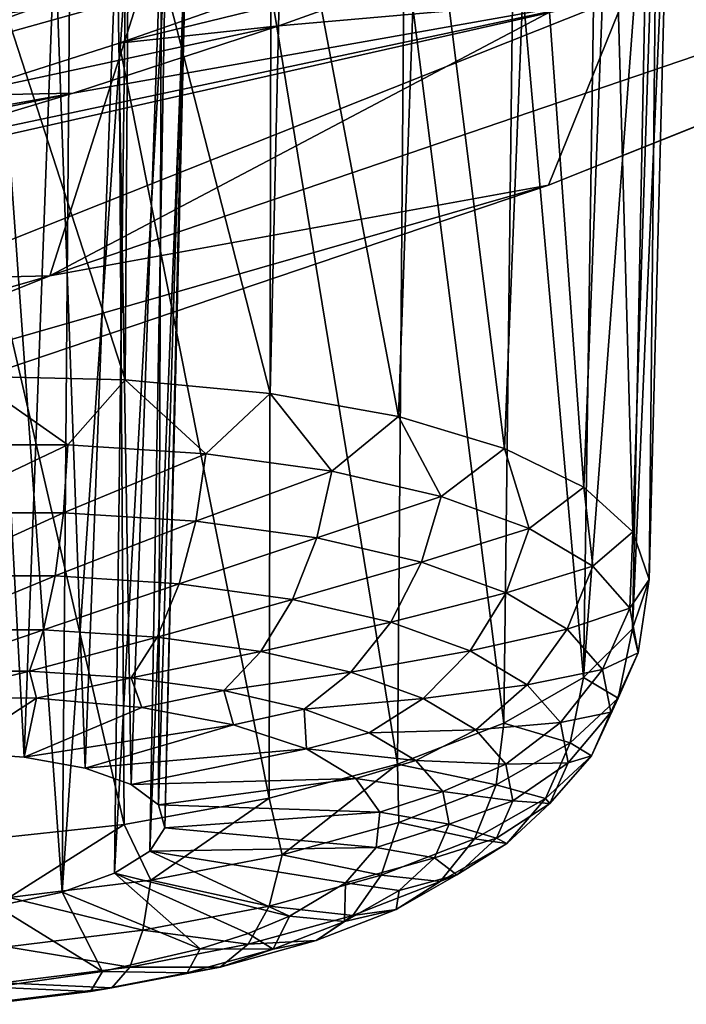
# Model space of a CAD drawing. Header units: metres. Extents: x -106 to 264, y -111 to 81.
# Tile 181 of 256: x 241.08 to 242.34, y -4.66 to -2.8. Entities that reach past the tile are written whole.
import ezdxf

# ---------------------------------------------------------------- set-up
doc = ezdxf.new("R2010")
doc.units = ezdxf.units.M
doc.layers.add('solid_20422013', color=7, linetype='CONTINUOUS')

msp = doc.modelspace()

# ---------------------------------------------------------------- linework, layer by layer
at = {"layer": 'solid_20422013'}
for points in [[(244.510269, -1.691396, 245.719894), (240.856964, -2.818272, 248.826721), (243.279449, -2.15696, 246.538452)], [(240.953293, -2.66997, 249.002914), (240.856964, -2.818272, 248.826721), (244.510269, -1.691396, 245.719894)], [(242.079514, -3.115986, 238.209259), (245.13446, -1.894047, 234.815048), (244.679398, -2.080134, 240.841431)], [(242.224091, -2.757386, 232.269958), (245.13446, -1.894047, 234.815048), (242.079514, -3.115986, 238.209259)], [(241.138123, -3.287228, 244.194458), (244.679398, -2.080134, 240.841431), (243.279449, -2.15696, 246.538452)], [(242.079514, -3.115986, 238.209259), (244.679398, -2.080134, 240.841431), (241.138123, -3.287228, 244.194458)], [(240.856964, -2.818272, 248.826721), (241.306534, -2.758247, 248.19429), (243.279449, -2.15696, 246.538452)], [(241.138123, -3.287228, 244.194458), (243.279449, -2.15696, 246.538452), (241.306534, -2.758247, 248.19429)], [(242.146164, -3.686609, 227.749832), (242.047684, -2.32789, 227.912247), (242.19838, -2.319859, 228.212433)], [(242.238525, -3.770398, 228.022537), (242.146164, -3.686609, 227.749832), (242.19838, -2.319859, 228.212433)], [(242.238525, -3.770398, 228.022537), (242.19838, -2.319859, 228.212433), (242.285294, -2.333886, 228.527664)], [(241.996567, -3.613113, 227.500549), (241.838715, -2.354409, 227.644821), (242.047684, -2.32789, 227.912247)], [(242.146164, -3.686609, 227.749832), (241.996567, -3.613113, 227.500549), (242.047684, -2.32789, 227.912247)], [(242.269608, -3.860818, 228.306763), (242.238525, -3.770398, 228.022537), (242.285294, -2.333886, 228.527664)], [(242.269608, -3.860818, 228.306763), (242.285294, -2.333886, 228.527664), (242.307892, -2.365989, 228.842346)], [(241.796295, -3.553123, 227.285583), (241.579544, -2.403728, 227.422333), (241.838715, -2.354409, 227.644821)], [(241.996567, -3.613113, 227.500549), (241.796295, -3.553123, 227.285583), (241.838715, -2.354409, 227.644821)], [(242.238083, -3.953917, 228.590057), (242.307892, -2.365989, 228.842346), (242.268311, -2.416137, 229.147629)], [(242.238083, -3.953917, 228.590057), (242.269608, -3.860818, 228.306763), (242.307892, -2.365989, 228.842346)], [(241.554062, -3.50926, 227.114334), (241.287308, -2.467408, 227.260788), (241.579544, -2.403728, 227.422333)], [(241.796295, -3.553123, 227.285583), (241.554062, -3.50926, 227.114334), (241.579544, -2.403728, 227.422333)], [(242.145294, -4.045628, 228.860062), (242.268311, -2.416137, 229.147629), (242.168716, -2.482561, 229.432632)], [(242.145294, -4.045628, 228.860062), (242.238083, -3.953917, 228.590057), (242.268311, -2.416137, 229.147629)], [(241.280487, -3.483441, 226.994278), (240.976669, -2.546718, 227.164551), (241.287308, -2.467408, 227.260788)], [(241.554062, -3.50926, 227.114334), (241.280487, -3.483441, 226.994278), (241.287308, -2.467408, 227.260788)], [(242.145294, -4.045628, 228.860062), (242.168716, -2.482561, 229.432632), (242.014252, -2.560213, 229.68544)], [(241.280487, -3.483441, 226.994278), (240.987518, -3.476795, 226.930679), (240.976669, -2.546718, 227.164551)], [(241.995316, -4.13194, 229.10498), (242.014252, -2.560213, 229.68544), (241.80719, -2.650829, 229.899185)], [(242.145294, -4.045628, 228.860062), (242.014252, -2.560213, 229.68544), (241.995316, -4.13194, 229.10498)], [(241.264984, -2.61909, 228.305893), (241.14798, -2.637813, 228.183212), (241.205002, -4.216611, 227.814026)], [(241.264984, -2.61909, 228.305893), (241.205002, -4.216611, 227.814026), (241.291733, -4.247572, 227.922531)], [(241.348984, -2.613189, 228.453918), (241.264984, -2.61909, 228.305893), (241.291733, -4.247572, 227.922531)], [(241.348984, -2.613189, 228.453918), (241.291733, -4.247572, 227.922531), (241.343216, -4.28617, 228.049469)], [(241.393478, -2.621182, 228.616089), (241.348984, -2.613189, 228.453918), (241.343216, -4.28617, 228.049469)], [(241.14798, -2.637813, 228.183212), (241.007629, -2.667643, 228.094757), (241.090042, -4.195794, 227.732758)], [(241.14798, -2.637813, 228.183212), (241.090042, -4.195794, 227.732758), (241.205002, -4.216611, 227.814026)], [(241.393478, -2.621182, 228.616089), (241.343216, -4.28617, 228.049469), (241.35527, -4.329277, 228.184555)], [(241.395554, -2.641274, 228.78006), (241.393478, -2.621182, 228.616089), (241.35527, -4.329277, 228.184555)], [(241.395554, -2.641274, 228.78006), (240.413742, -2.848614, 228.142868), (240.545868, -2.800752, 228.070953)], [(241.356522, -2.673054, 228.932495), (240.413742, -2.848614, 228.142868), (241.395554, -2.641274, 228.78006)], [(241.395554, -2.641274, 228.78006), (241.35527, -4.329277, 228.184555), (241.326935, -4.373401, 228.316864)], [(241.356522, -2.673054, 228.932495), (241.395554, -2.641274, 228.78006), (241.326935, -4.373401, 228.316864)], [(241.794708, -4.209083, 229.314087), (241.80719, -2.650829, 229.899185), (241.555466, -2.747538, 230.063171)], [(241.794708, -4.209083, 229.314087), (241.995316, -4.13194, 229.10498), (241.80719, -2.650829, 229.899185)], [(241.281006, -2.712123, 229.064545), (240.413742, -2.848614, 228.142868), (241.356522, -2.673054, 228.932495)], [(241.007629, -2.667643, 228.094757), (240.956177, -4.186808, 227.685287), (241.090042, -4.195794, 227.732758)], [(241.356522, -2.673054, 228.932495), (241.326935, -4.373401, 228.316864), (241.260498, -4.414967, 228.435654)], [(241.281006, -2.712123, 229.064545), (241.356522, -2.673054, 228.932495), (241.260498, -4.414967, 228.435654)], [(241.269028, -2.848041, 230.167816), (241.928009, -2.687382, 230.578644), (241.570374, -2.815253, 230.720917)], [(241.269028, -2.848041, 230.167816), (241.555466, -2.747538, 230.063171), (241.928009, -2.687382, 230.578644)], [(241.570374, -2.815253, 230.720917), (241.928009, -2.687382, 230.578644), (242.224091, -2.757386, 232.269958)], [(241.281006, -2.712123, 229.064545), (240.307327, -2.894254, 228.247116), (240.413742, -2.848614, 228.142868)], [(241.175461, -2.757622, 229.168015), (240.307327, -2.894254, 228.247116), (241.281006, -2.712123, 229.064545)], [(241.281006, -2.712123, 229.064545), (241.260498, -4.414967, 228.435654), (241.161346, -4.450608, 228.531311)], [(241.175461, -2.757622, 229.168015), (241.281006, -2.712123, 229.064545), (241.161346, -4.450608, 228.531311)], [(241.552231, -4.273684, 229.478241), (241.555466, -2.747538, 230.063171), (241.269028, -2.848041, 230.167816)], [(241.552231, -4.273684, 229.478241), (241.794708, -4.209083, 229.314087), (241.555466, -2.747538, 230.063171)], [(241.138123, -3.287228, 244.194458), (241.306534, -2.758247, 248.19429), (239.261917, -3.331012, 249.771423)], [(240.856964, -2.818272, 248.826721), (239.261917, -3.331012, 249.771423), (241.306534, -2.758247, 248.19429)], [(239.360641, -3.897444, 235.436707), (242.224091, -2.757386, 232.269958), (242.079514, -3.115986, 238.209259)], [(240.369568, -3.176038, 230.667145), (242.224091, -2.757386, 232.269958), (239.360641, -3.897444, 235.436707)], [(241.175461, -2.757622, 229.168015), (240.23175, -2.933601, 228.379074), (240.307327, -2.894254, 228.247116)], [(241.175461, -2.757622, 229.168015), (241.044052, -2.805752, 229.239914), (240.23175, -2.933601, 228.379074)], [(240.369568, -3.176038, 230.667145), (240.774612, -3.065408, 230.76799), (242.224091, -2.757386, 232.269958)], [(240.774612, -3.065408, 230.76799), (241.182465, -2.942851, 230.787521), (242.224091, -2.757386, 232.269958)], [(241.175461, -2.757622, 229.168015), (241.161346, -4.450608, 228.531311), (241.044052, -2.805752, 229.239914)], [(241.182465, -2.942851, 230.787521), (241.570374, -2.815253, 230.720917), (242.224091, -2.757386, 232.269958)], [(241.044052, -2.805752, 229.239914), (241.161346, -4.450608, 228.531311), (241.037491, -4.477437, 228.596085)], [(240.959808, -2.947313, 230.207031), (241.570374, -2.815253, 230.720917), (241.182465, -2.942851, 230.787521)], [(240.959808, -2.947313, 230.207031), (241.269028, -2.848041, 230.167816), (241.570374, -2.815253, 230.720917)], [(241.278473, -4.322921, 229.590302), (241.269028, -2.848041, 230.167816), (240.959808, -2.947313, 230.207031)], [(241.278473, -4.322921, 229.590302), (241.552231, -4.273684, 229.478241), (241.269028, -2.848041, 230.167816)], [(240.326508, -3.122324, 230.078629), (241.182465, -2.942851, 230.787521), (240.774612, -3.065408, 230.76799)], [(240.326508, -3.122324, 230.078629), (240.640457, -3.039463, 230.177811), (241.182465, -2.942851, 230.787521)], [(240.640457, -3.039463, 230.177811), (240.959808, -2.947313, 230.207031), (241.182465, -2.942851, 230.787521)], [(240.985397, -4.354641, 229.64534), (241.278473, -4.322921, 229.590302), (240.959808, -2.947313, 230.207031)], [(238.737091, -4.248293, 241.354507), (242.079514, -3.115986, 238.209259), (241.138123, -3.287228, 244.194458)], [(239.360641, -3.897444, 235.436707), (242.079514, -3.115986, 238.209259), (238.737091, -4.248293, 241.354507)], [(237.313568, -4.390715, 247.259705), (241.138123, -3.287228, 244.194458), (239.261917, -3.331012, 249.771423)], [(238.737091, -4.248293, 241.354507), (241.138123, -3.287228, 244.194458), (237.313568, -4.390715, 247.259705)], [(241.171967, -3.60661, 226.948273), (240.898682, -3.60666, 226.908264), (240.987518, -3.476795, 226.930679)], [(241.171967, -3.60661, 226.948273), (240.987518, -3.476795, 226.930679), (241.280487, -3.483441, 226.994278)], [(241.432587, -3.623299, 227.038177), (241.171967, -3.60661, 226.948273), (241.280487, -3.483441, 226.994278)], [(241.432587, -3.623299, 227.038177), (241.280487, -3.483441, 226.994278), (241.554062, -3.50926, 227.114334)], [(241.670532, -3.656085, 227.174545), (241.432587, -3.623299, 227.038177), (241.554062, -3.50926, 227.114334)], [(241.670532, -3.656085, 227.174545), (241.554062, -3.50926, 227.114334), (241.796295, -3.553123, 227.285583)], [(241.876633, -3.70371, 227.352127), (241.670532, -3.656085, 227.174545), (241.796295, -3.553123, 227.285583)], [(241.876633, -3.70371, 227.352127), (241.796295, -3.553123, 227.285583), (241.996567, -3.613113, 227.500549)], [(240.901642, -3.734766, 226.926987), (240.898682, -3.60666, 226.908264), (241.171967, -3.60661, 226.948273)], [(241.163818, -3.734718, 226.965363), (240.901642, -3.734766, 226.926987), (241.171967, -3.60661, 226.948273)], [(241.163818, -3.734718, 226.965363), (241.171967, -3.60661, 226.948273), (241.432587, -3.623299, 227.038177)], [(241.413849, -3.750729, 227.05162), (241.163818, -3.734718, 226.965363), (241.432587, -3.623299, 227.038177)], [(241.413849, -3.750729, 227.05162), (241.432587, -3.623299, 227.038177), (241.670532, -3.656085, 227.174545)], [(242.042999, -3.764342, 227.564087), (241.876633, -3.70371, 227.352127), (241.996567, -3.613113, 227.500549)], [(242.042999, -3.764342, 227.564087), (241.996567, -3.613113, 227.500549), (242.146164, -3.686609, 227.749832)], [(241.642105, -3.782183, 227.182449), (241.413849, -3.750729, 227.05162), (241.670532, -3.656085, 227.174545)], [(241.642105, -3.782183, 227.182449), (241.670532, -3.656085, 227.174545), (241.876633, -3.70371, 227.352127)], [(242.163223, -3.835652, 227.802307), (242.042999, -3.764342, 227.564087), (242.146164, -3.686609, 227.749832)], [(242.163223, -3.835652, 227.802307), (242.146164, -3.686609, 227.749832), (242.238525, -3.770398, 228.022537)], [(241.839844, -3.827871, 227.352798), (241.642105, -3.782183, 227.182449), (241.876633, -3.70371, 227.352127)], [(241.839844, -3.827871, 227.352798), (241.876633, -3.70371, 227.352127), (242.042999, -3.764342, 227.564087)], [(240.902649, -3.853816, 226.977951), (240.901642, -3.734766, 226.926987), (241.163818, -3.734718, 226.965363)], [(241.1483, -3.853771, 227.013901), (240.902649, -3.853816, 226.977951), (241.163818, -3.734718, 226.965363)], [(241.1483, -3.853771, 227.013901), (241.163818, -3.734718, 226.965363), (241.413849, -3.750729, 227.05162)], [(241.382568, -3.868772, 227.094727), (241.1483, -3.853771, 227.013901), (241.413849, -3.750729, 227.05162)], [(241.382568, -3.868772, 227.094727), (241.413849, -3.750729, 227.05162), (241.642105, -3.782183, 227.182449)], [(241.999451, -3.886039, 227.556152), (241.839844, -3.827871, 227.352798), (242.042999, -3.764342, 227.564087)], [(241.999451, -3.886039, 227.556152), (242.042999, -3.764342, 227.564087), (242.163223, -3.835652, 227.802307)], [(242.232697, -3.914899, 228.057602), (242.163223, -3.835652, 227.802307), (242.238525, -3.770398, 228.022537)], [(242.232697, -3.914899, 228.057602), (242.238525, -3.770398, 228.022537), (242.269608, -3.860818, 228.306763)], [(241.596451, -3.898244, 227.2173), (241.382568, -3.868772, 227.094727), (241.642105, -3.782183, 227.182449)], [(241.596451, -3.898244, 227.2173), (241.642105, -3.782183, 227.182449), (241.839844, -3.827871, 227.352798)], [(241.781723, -3.941053, 227.376923), (241.596451, -3.898244, 227.2173), (241.839844, -3.827871, 227.352798)], [(241.781723, -3.941053, 227.376923), (241.839844, -3.827871, 227.352798), (241.999451, -3.886039, 227.556152)], [(242.114777, -3.95445, 227.784683), (241.999451, -3.886039, 227.556152), (242.163223, -3.835652, 227.802307)], [(242.114777, -3.95445, 227.784683), (242.163223, -3.835652, 227.802307), (242.232697, -3.914899, 228.057602)], [(240.901627, -3.955822, 227.057724), (240.902649, -3.853816, 226.977951), (241.1483, -3.853771, 227.013901)], [(241.12645, -3.955781, 227.090637), (240.901627, -3.955822, 227.057724), (241.1483, -3.853771, 227.013901)], [(241.12645, -3.955781, 227.090637), (241.1483, -3.853771, 227.013901), (241.382568, -3.868772, 227.094727)], [(242.248734, -3.999038, 228.320175), (242.232697, -3.914899, 228.057602), (242.269608, -3.860818, 228.306763)], [(242.248734, -3.999038, 228.320175), (242.269608, -3.860818, 228.306763), (242.238083, -3.953917, 228.590057)], [(241.340851, -3.969511, 227.164597), (241.12645, -3.955781, 227.090637), (241.382568, -3.868772, 227.094727)], [(241.340851, -3.969511, 227.164597), (241.382568, -3.868772, 227.094727), (241.596451, -3.898244, 227.2173)], [(241.536606, -3.996483, 227.276779), (241.340851, -3.969511, 227.164597), (241.596451, -3.898244, 227.2173)], [(241.536606, -3.996483, 227.276779), (241.596451, -3.898244, 227.2173), (241.781723, -3.941053, 227.376923)], [(241.931259, -3.995555, 227.567459), (241.781723, -3.941053, 227.376923), (241.999451, -3.886039, 227.556152)], [(241.931259, -3.995555, 227.567459), (241.999451, -3.886039, 227.556152), (242.114777, -3.95445, 227.784683)], [(242.181427, -4.030475, 228.029602), (242.114777, -3.95445, 227.784683), (242.232697, -3.914899, 228.057602)], [(242.181427, -4.030475, 228.029602), (242.232697, -3.914899, 228.057602), (242.248734, -3.999038, 228.320175)], [(240.898651, -4.033943, 227.160965), (240.901627, -3.955822, 227.057724), (241.12645, -3.955781, 227.090637)], [(241.099731, -4.033906, 227.190399), (240.898651, -4.033943, 227.160965), (241.12645, -3.955781, 227.090637)], [(241.099731, -4.033906, 227.190399), (241.12645, -3.955781, 227.090637), (241.340851, -3.969511, 227.164597)], [(241.706161, -4.035663, 227.422882), (241.536606, -3.996483, 227.276779), (241.781723, -3.941053, 227.376923)], [(241.706161, -4.035663, 227.422882), (241.781723, -3.941053, 227.376923), (241.931259, -3.995555, 227.567459)], [(242.039337, -4.059655, 227.781586), (241.931259, -3.995555, 227.567459), (242.114777, -3.95445, 227.784683)], [(242.039337, -4.059655, 227.781586), (242.114777, -3.95445, 227.784683), (242.181427, -4.030475, 228.029602)], [(242.210724, -4.084835, 228.579941), (242.238083, -3.953917, 228.590057), (242.145294, -4.045628, 228.860062)], [(242.210724, -4.084835, 228.579941), (242.248734, -3.999038, 228.320175), (242.238083, -3.953917, 228.590057)], [(241.291504, -4.046185, 227.256561), (241.099731, -4.033906, 227.190399), (241.340851, -3.969511, 227.164597)], [(241.291504, -4.046185, 227.256561), (241.340851, -3.969511, 227.164597), (241.536606, -3.996483, 227.276779)], [(241.843033, -4.085544, 227.59726), (241.706161, -4.035663, 227.422882), (241.931259, -3.995555, 227.567459)], [(241.843033, -4.085544, 227.59726), (241.931259, -3.995555, 227.567459), (242.039337, -4.059655, 227.781586)], [(241.466583, -4.070311, 227.356903), (241.291504, -4.046185, 227.256561), (241.536606, -3.996483, 227.276779)], [(241.466583, -4.070311, 227.356903), (241.536606, -3.996483, 227.276779), (241.706161, -4.035663, 227.422882)], [(242.196808, -4.111194, 228.281509), (242.181427, -4.030475, 228.029602), (242.248734, -3.999038, 228.320175)], [(242.196808, -4.111194, 228.281509), (242.248734, -3.999038, 228.320175), (242.210724, -4.084835, 228.579941)], [(242.101776, -4.130889, 228.011078), (242.039337, -4.059655, 227.781586), (242.181427, -4.030475, 228.029602)], [(242.101776, -4.130889, 228.011078), (242.181427, -4.030475, 228.029602), (242.196808, -4.111194, 228.281509)], [(240.899673, -4.082733, 227.280945), (240.898651, -4.033943, 227.160965), (241.099731, -4.033906, 227.190399)], [(241.113144, -4.084565, 227.317978), (240.899673, -4.082733, 227.280945), (241.099731, -4.033906, 227.190399)], [(241.113144, -4.084565, 227.317978), (241.099731, -4.033906, 227.190399), (241.291504, -4.046185, 227.256561)], [(241.312073, -4.102291, 227.402023), (241.113144, -4.084565, 227.317978), (241.291504, -4.046185, 227.256561)], [(241.312073, -4.102291, 227.402023), (241.291504, -4.046185, 227.256561), (241.466583, -4.070311, 227.356903)], [(241.618256, -4.105354, 227.487564), (241.466583, -4.070311, 227.356903), (241.706161, -4.035663, 227.422882)], [(241.618256, -4.105354, 227.487564), (241.706161, -4.035663, 227.422882), (241.843033, -4.085544, 227.59726)], [(242.120132, -4.168993, 228.82692), (242.145294, -4.045628, 228.860062), (241.995316, -4.13194, 229.10498)], [(242.120132, -4.168993, 228.82692), (242.210724, -4.084835, 228.579941), (242.145294, -4.045628, 228.860062)], [(241.485092, -4.134901, 227.528305), (241.312073, -4.102291, 227.402023), (241.466583, -4.070311, 227.356903)], [(241.485092, -4.134901, 227.528305), (241.466583, -4.070311, 227.356903), (241.618256, -4.105354, 227.487564)], [(241.94194, -4.144209, 227.793228), (241.843033, -4.085544, 227.59726), (242.039337, -4.059655, 227.781586)], [(241.94194, -4.144209, 227.793228), (242.039337, -4.059655, 227.781586), (242.101776, -4.130889, 228.011078)], [(240.956177, -4.186808, 227.685287), (240.899673, -4.082733, 227.280945), (241.113144, -4.084565, 227.317978)], [(241.090042, -4.195794, 227.732758), (240.956177, -4.186808, 227.685287), (241.113144, -4.084565, 227.317978)], [(241.090042, -4.195794, 227.732758), (241.113144, -4.084565, 227.317978), (241.312073, -4.102291, 227.402023)], [(241.740662, -4.14997, 227.643539), (241.618256, -4.105354, 227.487564), (241.843033, -4.085544, 227.59726)], [(241.740662, -4.14997, 227.643539), (241.843033, -4.085544, 227.59726), (241.94194, -4.144209, 227.793228)], [(242.160355, -4.193503, 228.530716), (242.210724, -4.084835, 228.579941), (242.120132, -4.168993, 228.82692)], [(242.160355, -4.193503, 228.530716), (242.196808, -4.111194, 228.281509), (242.210724, -4.084835, 228.579941)], [(241.090042, -4.195794, 227.732758), (241.312073, -4.102291, 227.402023), (241.485092, -4.134901, 227.528305)], [(241.622375, -4.180536, 227.689621), (241.485092, -4.134901, 227.528305), (241.618256, -4.105354, 227.487564)], [(241.622375, -4.180536, 227.689621), (241.618256, -4.105354, 227.487564), (241.740662, -4.14997, 227.643539)], [(242.116196, -4.206521, 228.247101), (242.101776, -4.130889, 228.011078), (242.196808, -4.111194, 228.281509)], [(242.116196, -4.206521, 228.247101), (242.196808, -4.111194, 228.281509), (242.160355, -4.193503, 228.530716)], [(241.205002, -4.216611, 227.814026), (241.090042, -4.195794, 227.732758), (241.485092, -4.134901, 227.528305)], [(241.205002, -4.216611, 227.814026), (241.485092, -4.134901, 227.528305), (241.622375, -4.180536, 227.689621)], [(241.829132, -4.202441, 227.818817), (241.740662, -4.14997, 227.643539), (241.94194, -4.144209, 227.793228)], [(241.980438, -4.248279, 229.051605), (241.995316, -4.13194, 229.10498), (241.794708, -4.209083, 229.314087)], [(241.829132, -4.202441, 227.818817), (241.94194, -4.144209, 227.793228), (241.999084, -4.209404, 228.003265)], [(241.999084, -4.209404, 228.003265), (241.94194, -4.144209, 227.793228), (242.101776, -4.130889, 228.011078)], [(241.980438, -4.248279, 229.051605), (242.120132, -4.168993, 228.82692), (241.995316, -4.13194, 229.10498)], [(241.999084, -4.209404, 228.003265), (242.101776, -4.130889, 228.011078), (242.116196, -4.206521, 228.247101)], [(241.622375, -4.180536, 227.689621), (241.740662, -4.14997, 227.643539), (241.829132, -4.202441, 227.818817)], [(241.291733, -4.247572, 227.922531), (241.205002, -4.216611, 227.814026), (241.622375, -4.180536, 227.689621)], [(241.291733, -4.247572, 227.922531), (241.622375, -4.180536, 227.689621), (241.716064, -4.236597, 227.87677)], [(241.716064, -4.236597, 227.87677), (241.622375, -4.180536, 227.689621), (241.829132, -4.202441, 227.818817)], [(242.073441, -4.27424, 228.767654), (242.120132, -4.168993, 228.82692), (241.980438, -4.248279, 229.051605)], [(242.073441, -4.27424, 228.767654), (242.160355, -4.193503, 228.530716), (242.120132, -4.168993, 228.82692)], [(242.082031, -4.283643, 228.480606), (242.160355, -4.193503, 228.530716), (242.073441, -4.27424, 228.767654)], [(242.082031, -4.283643, 228.480606), (242.116196, -4.206521, 228.247101), (242.160355, -4.193503, 228.530716)], [(241.576904, -4.380348, 229.400772), (241.794708, -4.209083, 229.314087), (241.552231, -4.273684, 229.478241)], [(241.576904, -4.380348, 229.400772), (241.797012, -4.319644, 229.245361), (241.794708, -4.209083, 229.314087)], [(241.716064, -4.236597, 227.87677), (241.829132, -4.202441, 227.818817), (241.880249, -4.260753, 228.006683)], [(241.797012, -4.319644, 229.245361), (241.980438, -4.248279, 229.051605), (241.794708, -4.209083, 229.314087)], [(241.880249, -4.260753, 228.006683), (241.829132, -4.202441, 227.818817), (241.999084, -4.209404, 228.003265)], [(241.880249, -4.260753, 228.006683), (241.999084, -4.209404, 228.003265), (242.012283, -4.278623, 228.219284)], [(242.012283, -4.278623, 228.219284), (241.999084, -4.209404, 228.003265), (242.116196, -4.206521, 228.247101)], [(242.012283, -4.278623, 228.219284), (242.116196, -4.206521, 228.247101), (242.082031, -4.283643, 228.480606)], [(241.343216, -4.28617, 228.049469), (241.291733, -4.247572, 227.922531), (241.716064, -4.236597, 227.87677)], [(241.343216, -4.28617, 228.049469), (241.716064, -4.236597, 227.87677), (241.760849, -4.299889, 228.079102)], [(241.760849, -4.299889, 228.079102), (241.716064, -4.236597, 227.87677), (241.880249, -4.260753, 228.006683)], [(241.797012, -4.319644, 229.245361), (241.939423, -4.350303, 228.9832), (241.980438, -4.248279, 229.051605)], [(241.939423, -4.350303, 228.9832), (242.073441, -4.27424, 228.767654), (241.980438, -4.248279, 229.051605)], [(241.328552, -4.428056, 229.511826), (241.552231, -4.273684, 229.478241), (241.278473, -4.322921, 229.590302)], [(241.328552, -4.428056, 229.511826), (241.576904, -4.380348, 229.400772), (241.552231, -4.273684, 229.478241)], [(241.760849, -4.299889, 228.079102), (241.880249, -4.260753, 228.006683), (241.892059, -4.322665, 228.19989)], [(241.892059, -4.322665, 228.19989), (241.880249, -4.260753, 228.006683), (242.012283, -4.278623, 228.219284)], [(242.000595, -4.359292, 228.702606), (242.073441, -4.27424, 228.767654), (241.939423, -4.350303, 228.9832)], [(242.000595, -4.359292, 228.702606), (242.082031, -4.283643, 228.480606), (242.073441, -4.27424, 228.767654)], [(241.35527, -4.329277, 228.184555), (241.343216, -4.28617, 228.049469), (241.760849, -4.299889, 228.079102)], [(241.892059, -4.322665, 228.19989), (242.012283, -4.278623, 228.219284), (241.981018, -4.349207, 228.432983)], [(241.981018, -4.349207, 228.432983), (242.012283, -4.278623, 228.219284), (242.082031, -4.283643, 228.480606)], [(241.981018, -4.349207, 228.432983), (242.082031, -4.283643, 228.480606), (242.000595, -4.359292, 228.702606)], [(241.35527, -4.329277, 228.184555), (241.760849, -4.299889, 228.079102), (241.754181, -4.366805, 228.28508)], [(241.754181, -4.366805, 228.28508), (241.760849, -4.299889, 228.079102), (241.892059, -4.322665, 228.19989)], [(241.061523, -4.460936, 229.57428), (241.278473, -4.322921, 229.590302), (240.985397, -4.354641, 229.64534)], [(241.061523, -4.460936, 229.57428), (241.328552, -4.428056, 229.511826), (241.278473, -4.322921, 229.590302)], [(241.326935, -4.373401, 228.316864), (241.35527, -4.329277, 228.184555), (241.754181, -4.366805, 228.28508)], [(241.763458, -4.418768, 229.169083), (241.797012, -4.319644, 229.245361), (241.576904, -4.380348, 229.400772)], [(241.754181, -4.366805, 228.28508), (241.892059, -4.322665, 228.19989), (241.86409, -4.385797, 228.391037)], [(241.763458, -4.418768, 229.169083), (241.939423, -4.350303, 228.9832), (241.797012, -4.319644, 229.245361)], [(241.86409, -4.385797, 228.391037), (241.892059, -4.322665, 228.19989), (241.981018, -4.349207, 228.432983)], [(241.326935, -4.373401, 228.316864), (241.754181, -4.366805, 228.28508), (241.696411, -4.433532, 228.482956)], [(241.696411, -4.433532, 228.482956), (241.754181, -4.366805, 228.28508), (241.86409, -4.385797, 228.391037)], [(241.763458, -4.418768, 229.169083), (241.875031, -4.430561, 228.904572), (241.939423, -4.350303, 228.9832)], [(241.86409, -4.385797, 228.391037), (241.981018, -4.349207, 228.432983), (241.906494, -4.418442, 228.636154)], [(241.875031, -4.430561, 228.904572), (242.000595, -4.359292, 228.702606), (241.939423, -4.350303, 228.9832)], [(241.906494, -4.418442, 228.636154), (242.000595, -4.359292, 228.702606), (241.875031, -4.430561, 228.904572)], [(241.906494, -4.418442, 228.636154), (241.981018, -4.349207, 228.432983), (242.000595, -4.359292, 228.702606)], [(241.326935, -4.373401, 228.316864), (241.590851, -4.496269, 228.661484), (241.260498, -4.414967, 228.435654)], [(241.326935, -4.373401, 228.316864), (241.696411, -4.433532, 228.482956), (241.590851, -4.496269, 228.661484)], [(241.552292, -4.477004, 229.318161), (241.576904, -4.380348, 229.400772), (241.328552, -4.428056, 229.511826)], [(241.552292, -4.477004, 229.318161), (241.763458, -4.418768, 229.169083), (241.576904, -4.380348, 229.400772)], [(241.696411, -4.433532, 228.482956), (241.86409, -4.385797, 228.391037), (241.797424, -4.447723, 228.572769)], [(241.797424, -4.447723, 228.572769), (241.86409, -4.385797, 228.391037), (241.906494, -4.418442, 228.636154)], [(241.161346, -4.450608, 228.531311), (241.260498, -4.414967, 228.435654), (241.421799, -4.557862, 228.827133)], [(241.260498, -4.414967, 228.435654), (241.590851, -4.496269, 228.661484), (241.512283, -4.528571, 228.749832)], [(241.260498, -4.414967, 228.435654), (241.512283, -4.528571, 228.749832), (241.421799, -4.557862, 228.827133)], [(241.710144, -4.494711, 229.078751), (241.763458, -4.418768, 229.169083), (241.552292, -4.477004, 229.318161)], [(241.710144, -4.494711, 229.078751), (241.875031, -4.430561, 228.904572), (241.763458, -4.418768, 229.169083)], [(241.791565, -4.483669, 228.820999), (241.906494, -4.418442, 228.636154), (241.875031, -4.430561, 228.904572)], [(241.797424, -4.447723, 228.572769), (241.906494, -4.418442, 228.636154), (241.791565, -4.483669, 228.820999)], [(241.314041, -4.522772, 229.424713), (241.328552, -4.428056, 229.511826), (241.061523, -4.460936, 229.57428)], [(241.314041, -4.522772, 229.424713), (241.552292, -4.477004, 229.318161), (241.328552, -4.428056, 229.511826)], [(241.590851, -4.496269, 228.661484), (241.696411, -4.433532, 228.482956), (241.694641, -4.506064, 228.738098)], [(241.696411, -4.433532, 228.482956), (241.797424, -4.447723, 228.572769), (241.694641, -4.506064, 228.738098)], [(241.710144, -4.494711, 229.078751), (241.791565, -4.483669, 228.820999), (241.875031, -4.430561, 228.904572)], [(241.037491, -4.477437, 228.596085), (241.161346, -4.450608, 228.531311), (241.237473, -4.600738, 228.932648)], [(241.161346, -4.450608, 228.531311), (241.421799, -4.557862, 228.827133), (241.237473, -4.600738, 228.932648)], [(241.694641, -4.506064, 228.738098), (241.797424, -4.447723, 228.572769), (241.791565, -4.483669, 228.820999)], [(241.037491, -4.477437, 228.596085), (241.237473, -4.600738, 228.932648), (241.031494, -4.630095, 228.993179)], [(241.057861, -4.554316, 229.484619), (241.314041, -4.522772, 229.424713), (241.061523, -4.460936, 229.57428)], [(241.512283, -4.549277, 229.21843), (241.552292, -4.477004, 229.318161), (241.314041, -4.522772, 229.424713)], [(241.512283, -4.549277, 229.21843), (241.710144, -4.494711, 229.078751), (241.552292, -4.477004, 229.318161)], [(241.640656, -4.54238, 228.980408), (241.710144, -4.494711, 229.078751), (241.512283, -4.549277, 229.21843)], [(241.512283, -4.528571, 228.749832), (241.590851, -4.496269, 228.661484), (241.559662, -4.558577, 228.880676)], [(241.559662, -4.558577, 228.880676), (241.590851, -4.496269, 228.661484), (241.694641, -4.506064, 228.738098)], [(241.640656, -4.54238, 228.980408), (241.694641, -4.506064, 228.738098), (241.791565, -4.483669, 228.820999)], [(241.640656, -4.54238, 228.980408), (241.791565, -4.483669, 228.820999), (241.710144, -4.494711, 229.078751)], [(241.559662, -4.558577, 228.880676), (241.694641, -4.506064, 228.738098), (241.640656, -4.54238, 228.980408)], [(241.289047, -4.592161, 229.318268), (241.314041, -4.522772, 229.424713), (241.057861, -4.554316, 229.484619)], [(241.289047, -4.592161, 229.318268), (241.512283, -4.549277, 229.21843), (241.314041, -4.522772, 229.424713)], [(241.421799, -4.557862, 228.827133), (241.512283, -4.528571, 228.749832), (241.559662, -4.558577, 228.880676)], [(241.459579, -4.592319, 229.108246), (241.512283, -4.549277, 229.21843), (241.289047, -4.592161, 229.318268)], [(241.459579, -4.592319, 229.108246), (241.640656, -4.54238, 228.980408), (241.512283, -4.549277, 229.21843)], [(241.559662, -4.558577, 228.880676), (241.640656, -4.54238, 228.980408), (241.459579, -4.592319, 229.108246)], [(241.049026, -4.621716, 229.374405), (241.289047, -4.592161, 229.318268), (241.057861, -4.554316, 229.484619)], [(241.237473, -4.600738, 228.932648), (241.421799, -4.557862, 228.827133), (241.39769, -4.603244, 228.995026)], [(241.421799, -4.557862, 228.827133), (241.559662, -4.558577, 228.880676), (241.39769, -4.603244, 228.995026)], [(241.39769, -4.603244, 228.995026), (241.559662, -4.558577, 228.880676), (241.459579, -4.592319, 229.108246)], [(241.031494, -4.630095, 228.993179), (241.237473, -4.600738, 228.932648), (241.214966, -4.638349, 229.076736)], [(241.255264, -4.631568, 229.199615), (241.289047, -4.592161, 229.318268), (241.049026, -4.621716, 229.374405)], [(241.237473, -4.600738, 228.932648), (241.39769, -4.603244, 228.995026), (241.214966, -4.638349, 229.076736)], [(241.214966, -4.638349, 229.076736), (241.39769, -4.603244, 228.995026), (241.255264, -4.631568, 229.199615)], [(241.255264, -4.631568, 229.199615), (241.459579, -4.592319, 229.108246), (241.289047, -4.592161, 229.318268)], [(241.39769, -4.603244, 228.995026), (241.459579, -4.592319, 229.108246), (241.255264, -4.631568, 229.199615)], [(241.035599, -4.658617, 229.250992), (241.255264, -4.631568, 229.199615), (241.049026, -4.621716, 229.374405)], [(241.031494, -4.630095, 228.993179), (241.214966, -4.638349, 229.076736), (241.018478, -4.662543, 229.122696)], [(241.018478, -4.662543, 229.122696), (241.214966, -4.638349, 229.076736), (241.035599, -4.658617, 229.250992)], [(241.214966, -4.638349, 229.076736), (241.255264, -4.631568, 229.199615), (241.035599, -4.658617, 229.250992)]]:
    msp.add_3dface(points, dxfattribs=at)

doc.saveas('drawing.dxf')
